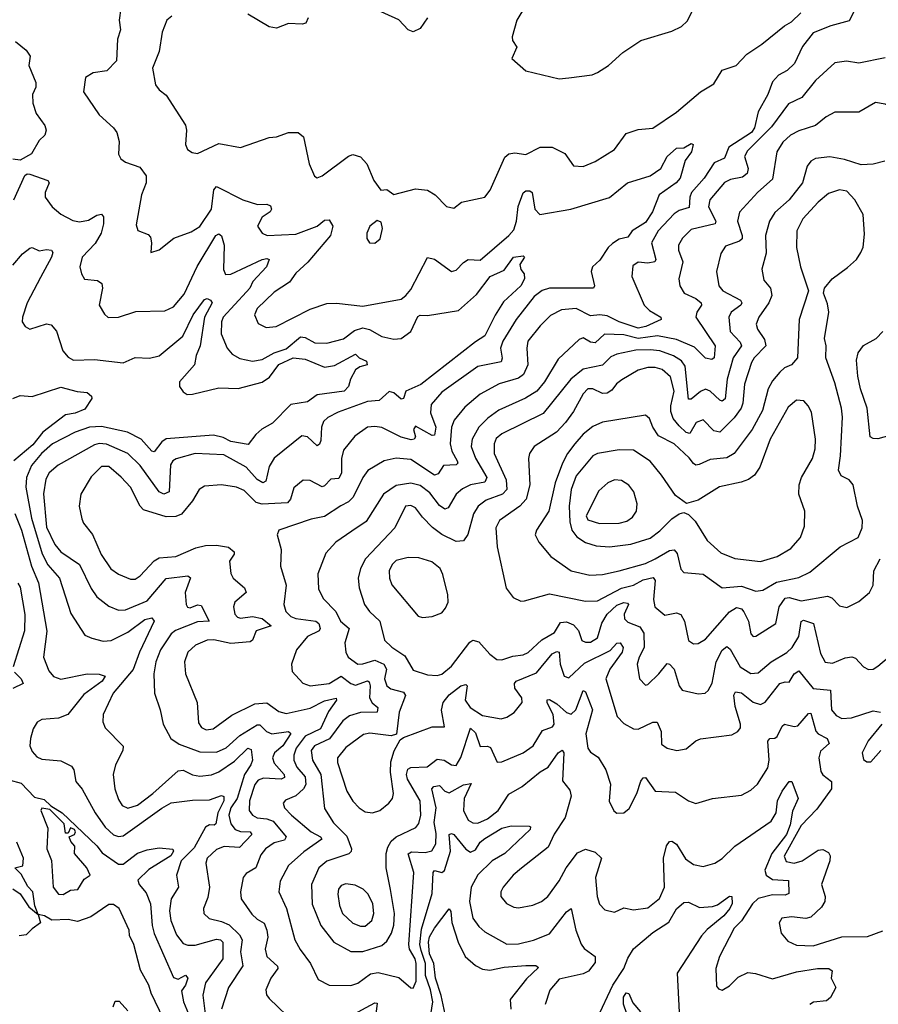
# Model space of a CAD drawing. Extents: x 1493970 to 1595317, y 729910 to 844791.
# Tile 115 of 256: x 1510413 to 1513997, y 789215 to 793327. Entities that reach past the tile are written whole.
import ezdxf

# ---------------------------------------------------------------- set-up
doc = ezdxf.new("R2010")
doc.units = 0

msp = doc.modelspace()

# ---------------------------------------------------------------- linework, layer by layer
at = {"layer": '0CON10XD'}
for points in [[(1510835.8, 793375), (1510828.9, 793325), (1510834.3, 793285), (1510821.2, 793245), (1510816.8, 793155), (1510777.5, 793112.5), (1510720, 793105), (1510687.5, 793085), (1510679.1, 793025), (1510745, 792929.6), (1510805, 792875.6), (1510818.1, 792855), (1510827.8, 792817.8), (1510825.7, 792765), (1510835, 792746.2), (1510855, 792731.4), (1510915, 792710.6), (1510940.6, 792675), (1510940.9, 792645), (1510921.2, 792595), (1510899.7, 792469.7), (1510906, 792446), (1510950, 792430), (1510959.1, 792419.1), (1510963.5, 792395), (1510960, 792355), (1510995, 792366), (1511056.2, 792415), (1511129.1, 792440.9), (1511165, 792463.8), (1511213.6, 792535), (1511223.2, 792616.8), (1511235, 792630.6), (1511344.2, 792575), (1511405.6, 792554.4), (1511445, 792556.2), (1511459.6, 792549.6), (1511464.4, 792535), (1511458.5, 792525), (1511425, 792502), (1511405.8, 792465), (1511425.6, 792435.6), (1511445.5, 792425.5), (1511565, 792430.5), (1511654.3, 792465), (1511685, 792490), (1511705, 792490.8), (1511719.6, 792465), (1511710.6, 792425), (1511615.8, 792314.2), (1511565, 792268.8), (1511539.6, 792230.4), (1511475, 792188.5), (1511405, 792120.6), (1511393.8, 792095), (1511408.5, 792058.5), (1511442, 792042), (1511483.9, 792046.1), (1511625, 792118.5), (1511695, 792141.1), (1511735, 792142.5), (1511845, 792130), (1512005, 792160), (1512025, 792174.5), (1512045, 792200.5), (1512115.6, 792334.4), (1512145, 792326.8), (1512215, 792275.8), (1512235, 792281.4), (1512265, 792313.5), (1512285, 792325.5), (1512335, 792322.9), (1512454.5, 792425), (1512475, 792449.5), (1512487, 792485), (1512493.1, 792546.9), (1512515, 792604.2), (1512525, 792611.5), (1512542.5, 792612.5), (1512551.9, 792605), (1512563.5, 792535), (1512583.8, 792513.8), (1512713.9, 792536.1), (1512875, 792583.9), (1512950.4, 792645), (1513044.4, 792675), (1513089.2, 792705), (1513115.8, 792755), (1513155, 792790), (1513185, 792791.2), (1513215, 792810), (1513223.3, 792805), (1513216.5, 792775), (1513191.2, 792738.8), (1513169.3, 792665), (1513152.3, 792645), (1513082.1, 792595), (1513054.8, 792525), (1513025, 792479.3), (1512970, 792445), (1512951.4, 792418.6), (1512915, 792410), (1512887.2, 792392.8), (1512868.7, 792375), (1512835, 792322.5), (1512804.4, 792295), (1512798.2, 792275), (1512811.5, 792215), (1512808, 792205), (1512625, 792205.2), (1512593.8, 792196.2), (1512559.8, 792170.2), (1512484.6, 792075.4), (1512429.1, 791985), (1512419.5, 791955), (1512427, 791913), (1512422.6, 791897.4), (1512325, 791878.8), (1512175, 791770.9), (1512130.5, 791719.5), (1512128.1, 791685), (1512150.1, 791625), (1512145, 791592), (1512135, 791590.2), (1512065, 791629.2), (1512057.1, 791615), (1512064.5, 791585), (1512060, 791575), (1512047.3, 791572.7), (1512005, 791584), (1511925, 791623.9), (1511895, 791628.6), (1511865, 791625.3), (1511812.4, 791587.6), (1511765, 791528.6), (1511755.7, 791495), (1511755.9, 791435), (1511745, 791410.4), (1511711.3, 791408.7), (1511685, 791380), (1511675, 791376.6), (1511625, 791402.1), (1511596.2, 791403.8), (1511557.7, 791372.3), (1511542.8, 791325), (1511530.4, 791309.6), (1511425, 791303.8), (1511400.2, 791310.2), (1511350.3, 791360.3), (1511318.6, 791375), (1511255, 791384.8), (1511185, 791378.8), (1511161.8, 791365), (1511135, 791318.2), (1511088.3, 791261.7), (1511065, 791252.4), (1511025, 791251.4), (1510930.1, 791280.1), (1510916, 791296), (1510875.3, 791375), (1510836.9, 791416.9), (1510785, 791460.3), (1510755, 791460.5), (1510711.5, 791418.5), (1510668.5, 791345), (1510661.5, 791295), (1510672.6, 791242.6), (1510679.5, 791225), (1510717.2, 791177.2), (1510753.1, 791093.1), (1510793.6, 791033.6), (1510825, 791010.8), (1510875, 790990.4), (1510895, 790990.4), (1510916.4, 791005), (1510975, 791067.5), (1510995, 791080.2), (1511065.2, 791084.8), (1511148, 791122), (1511188.3, 791131.7), (1511235, 791132.4), (1511285, 791124.1), (1511308.8, 791105), (1511308.8, 791095), (1511289.2, 791065), (1511293.8, 791013.8), (1511304.4, 790995), (1511350.9, 790955), (1511358.9, 790935), (1511311.1, 790895), (1511305.6, 790875), (1511310.9, 790845), (1511321.9, 790831.9), (1511335, 790828), (1511385, 790834), (1511425, 790826), (1511463.1, 790795), (1511400, 790775), (1511384.3, 790735.7), (1511375, 790729.5), (1511295, 790722), (1511223.1, 790736.9), (1511195, 790736.1), (1511147.1, 790715), (1511114.5, 790685), (1511100.9, 790645), (1511105.5, 790595), (1511153.6, 790475), (1511160.1, 790390.1), (1511171.8, 790371.8), (1511191.1, 790361.1), (1511220, 790365), (1511297.9, 790422.1), (1511395, 790470), (1511445, 790474.1), (1511495, 790437.5), (1511525, 790429.5), (1511625, 790452), (1511685, 790482.2), (1511733.6, 790493.6), (1511735.6, 790485), (1511702.6, 790437.4), (1511668.8, 790365), (1511605, 790334.6), (1511566.7, 790285), (1511556.7, 790255), (1511557.2, 790235), (1511570.4, 790205), (1511605.2, 790165), (1511607.3, 790132.7), (1511597.4, 790115), (1511565, 790085.9), (1511522.1, 790067.9), (1511512.2, 790055), (1511518.5, 790035), (1511547.1, 790005), (1511630.3, 789935), (1511669.2, 789915), (1511674.6, 789905), (1511598.6, 789851.4), (1511535, 789795.4), (1511500.6, 789729.4), (1511494.6, 789685), (1511527.1, 789615), (1511562, 789485), (1511583.6, 789443.6), (1511626.9, 789385), (1511658.9, 789318.9), (1511704.7, 789294.7), (1511795, 789293.3), (1511825, 789303.1), (1511877.7, 789342.3), (1511908.7, 789348.7), (1511995, 789327.3), (1512045, 789284.2), (1512055, 789282), (1512067.6, 789312.4), (1512068.4, 789385), (1512063.4, 789405), (1512039.6, 789445), (1512037.2, 789465), (1512057.8, 789765), (1512035, 789843.3), (1512048.4, 789851.6), (1512105, 789848.6), (1512133.4, 789856.6), (1512149.6, 789885), (1512151.6, 789928.4), (1512142.6, 789975), (1512151.2, 790035), (1512132.9, 790115), (1512141.9, 790125), (1512165, 790128.7), (1512188.2, 790105), (1512205, 790097.9), (1512265, 790131.6), (1512297.9, 790137.9), (1512268.1, 790075), (1512264.8, 790024.8), (1512284.3, 789984.3), (1512305, 789973.5), (1512325, 789971.5), (1512365, 789989.8), (1512410.4, 790025), (1512455, 790092.3), (1512510.9, 790125), (1512585, 790186.6), (1512618.5, 790205), (1512660, 790265), (1512676.8, 790276.8), (1512684.5, 790265), (1512678.9, 790148.9), (1512709.2, 790109.2), (1512714.6, 790085), (1512689.7, 789995), (1512643.8, 789926.2), (1512618.3, 789871.7), (1512506.9, 789783.1)], [(1513906.5, 793385), (1513875, 793321.9), (1513798.5, 793301.5), (1513725, 793271.5), (1513679.6, 793215), (1513646.6, 793143.4), (1513615.6, 793114.4), (1513579.4, 793095), (1513555, 793067.1), (1513535.3, 793015), (1513495, 792941.9), (1513479.5, 792875), (1513468, 792855), (1513373.1, 792795), (1513355, 792748.5), (1513311.1, 792728.9), (1513270.5, 792665), (1513217.6, 792605), (1513209.4, 792585), (1513207.1, 792542.9), (1513165, 792529.8), (1513145, 792516.7), (1513077.6, 792445), (1513050.5, 792395), (1513068.2, 792325), (1513064, 792316), (1513035, 792309.5), (1512995, 792314.5), (1512971.5, 792298.5), (1512967.5, 792255), (1513019.1, 792135), (1513042, 792112), (1513089.2, 792085), (1513090, 792075), (1513026.5, 792045), (1512995, 792039), (1512915, 792065.2), (1512865, 792089.5), (1512835, 792094.8), (1512795, 792089.5), (1512735, 792120.2), (1512675, 792115.8), (1512629, 792091), (1512585, 792048.8), (1512534.6, 791985), (1512529.7, 791955), (1512534.2, 791885), (1512516.5, 791845), (1512495, 791829.8), (1512414.1, 791805.9), (1512335, 791762.4), (1512271.5, 791708.5), (1512226, 791654), (1512215.2, 791625), (1512210.1, 791555), (1512216.9, 791525), (1512239.7, 791485), (1512241.5, 791475), (1512235, 791468.5), (1512181.4, 791465), (1512160.2, 791429.8), (1512145, 791425.2), (1512045, 791490.3), (1511985, 791495.3), (1511935, 791484.6), (1511866.2, 791443.8), (1511845, 791414.4), (1511805, 791332.9), (1511785.9, 791314.1), (1511753.5, 791296.5), (1511685, 791251.9), (1511629.1, 791240.9), (1511494.6, 791195.4), (1511487.1, 791175), (1511504.6, 791115), (1511502.3, 791045), (1511524.7, 790965), (1511516.1, 790885), (1511523.3, 790855), (1511544.6, 790835), (1511565, 790826.9), (1511648.8, 790815), (1511661, 790805), (1511667.6, 790785), (1511662.9, 790775), (1511615, 790751.8), (1511568.9, 790695), (1511548.1, 790635), (1511550.6, 790605), (1511595, 790556.7), (1511625, 790545.4), (1511705, 790554.4), (1511755, 790584.8), (1511795, 790554.8), (1511815, 790548.2), (1511865, 790565.7), (1511872.4, 790562.4), (1511876.6, 790545), (1511872.7, 790495), (1511884.2, 790474.2), (1511907.3, 790455), (1511905, 790435.6), (1511835, 790434.1), (1511789.9, 790420.1), (1511761.4, 790398.6), (1511706.1, 790323.9), (1511644.1, 790295), (1511629.8, 790275), (1511635.2, 790235), (1511669.5, 790175), (1511685, 790032.5), (1511722.7, 789972.7), (1511778, 789918), (1511798.7, 789865), (1511797.1, 789852.9), (1511786.9, 789843.1), (1511695, 789813.4), (1511661.1, 789785), (1511630.9, 789715), (1511633.6, 789633.6), (1511669.6, 789545), (1511723.6, 789475), (1511795, 789436.2), (1511845, 789435.3), (1511925, 789461.5), (1511945, 789478.5), (1511965, 789511.9), (1511974.8, 789545.2), (1511977.2, 789595), (1511960.3, 789695)], [(1512114.5, 793335), (1512085, 793290), (1512055, 793275.6), (1512035, 793284.4), (1511995, 793326.2), (1511878.7, 793378.7)], [(1512524.2, 793385), (1512488.6, 793325), (1512468.8, 793255), (1512470.5, 793240.5), (1512488.3, 793211.7), (1512467.5, 793165), (1512525, 793113.8), (1512665, 793080), (1512705, 793084.3), (1512803, 793097), (1512825, 793105.8), (1512871.2, 793135), (1512930.2, 793189.8), (1513005, 793239.2), (1513135, 793279.2), (1513175, 793298), (1513199.4, 793320.6), (1513219.5, 793360.5)], [(1514524.5, 793375.5), (1514486, 793325), (1514474, 793295), (1514416.7, 793245), (1514385, 793202.5), (1514376.1, 793173.9), (1514377.5, 793085), (1514361.7, 793048.3), (1514275, 792997.1), (1514228.3, 792961.7), (1514135, 792932.5), (1514105, 792931.9), (1514025, 792974.4), (1513985, 792981.4), (1513915, 792940), (1513815, 792940.5), (1513778.7, 792921.3), (1513735, 792884.6), (1513665, 792863.1), (1513630.4, 792845)], [(1511048.7, 793341.3), (1511026.9, 793325), (1511008.5, 793275), (1510995, 793193.3), (1510968.1, 793125), (1510980, 793055), (1510995, 793033.3), (1511025, 793011.2), (1511105, 792886.7), (1511109.5, 792865), (1511105.5, 792805), (1511113.1, 792785), (1511132.4, 792772.4), (1511155, 792768.6), (1511245, 792810), (1511335, 792793.1), (1511455, 792835.5), (1511485, 792838), (1511535, 792855.8), (1511575, 792856), (1511597.6, 792837.6), (1511621.8, 792725), (1511643.6, 792673.6), (1511655, 792666), (1511675, 792674.2), (1511785, 792757.5), (1511803.8, 792763.8), (1511835, 792754), (1511862.5, 792725), (1511891.9, 792655), (1511920, 792615), (1511945, 792617.5), (1511975, 792596.7), (1512065, 792621.1), (1512114.5, 792614.5), (1512147.5, 792595), (1512195, 792546.7), (1512225, 792539.2), (1512257.5, 792565), (1512355, 792586.2), (1512376.9, 792615), (1512437.6, 792752.4), (1512455, 792767.1), (1512480.2, 792770.2), (1512525, 792764.4), (1512585, 792794.6), (1512635, 792793.8), (1512688.3, 792768.3), (1512725, 792716.2), (1512765, 792714.3), (1512815, 792734.3), (1512896, 792785), (1512945, 792851.9), (1512995, 792868.6), (1513055, 792873.6), (1513155, 792940.3), (1513255, 793025.5), (1513310.7, 793059.3), (1513345, 793115.7), (1513404, 793136), (1513447.4, 793182.6), (1513511.1, 793225), (1513605, 793301.8), (1513635, 793317.7), (1513673.6, 793355)], [(1511616.6, 793335), (1511607.3, 793312.7), (1511592, 793308), (1511535, 793310.9), (1511485, 793291.3), (1511455, 793297.2), (1511365, 793349.6)], [(1510395.5, 793235.5), (1510440, 793200), (1510456.7, 793175), (1510452, 793135), (1510481.2, 793065), (1510480, 793045), (1510467.1, 793015), (1510468.3, 792978.3), (1510482.2, 792935), (1510518.6, 792885), (1510524.2, 792865), (1510518.8, 792845), (1510495, 792822.5), (1510462.7, 792767.3), (1510415, 792740), (1510385, 792744)], [(1514025, 793166.8), (1513915, 793145.4), (1513864, 793154), (1513815, 793146.1), (1513735, 793073.3), (1513677.7, 793002.3), (1513621.3, 792975), (1513551.3, 792878.7), (1513451.3, 792778.7), (1513438.4, 792755), (1513453.7, 792705), (1513449, 792685), (1513430.3, 792669.7), (1513380.2, 792659.8), (1513355, 792646.7), (1513292.8, 792575), (1513287.5, 792545), (1513319.1, 792485), (1513315.7, 792475), (1513215, 792450.7), (1513178.8, 792415), (1513162.1, 792385), (1513162.3, 792365), (1513180.5, 792315), (1513163.8, 792245), (1513168.5, 792215), (1513186.9, 792185), (1513235, 792162.7), (1513257.3, 792145), (1513259.3, 792135), (1513239.4, 792105), (1513235.3, 792085), (1513315.9, 791965), (1513312.2, 791915), (1513302.5, 791907.5), (1513275, 791912.7), (1513229.8, 791959.8), (1513155, 791991.6), (1513075, 792006.7), (1512995, 791995.7), (1512935, 792010.3), (1512853.3, 792013.3), (1512815, 791976.9), (1512795, 791980.3), (1512765, 791998.4), (1512748.5, 791991.5), (1512661, 791909), (1512603.8, 791815), (1512571.6, 791775), (1512524.1, 791745.9), (1512413.1, 791696.9), (1512367.1, 791662.9), (1512329.1, 791625), (1512302, 791575), (1512296.8, 791545), (1512315.4, 791495.4), (1512362.2, 791415), (1512354.8, 791395.2), (1512295, 791384.7), (1512261.9, 791368.1), (1512234.8, 791345.2), (1512201.1, 791288.9), (1512187.3, 791282.7), (1512165, 791297.5), (1512125, 791351.6), (1512085, 791381.2), (1512045, 791392), (1511985, 791381.7), (1511931.3, 791345), (1511858.8, 791231.2), (1511799.1, 791190.9), (1511733.1, 791145), (1511691.4, 791098.6), (1511657.8, 791012.2), (1511660.6, 790950.6), (1511680.1, 790910.1), (1511732.3, 790855), (1511751.8, 790815), (1511787.9, 790785), (1511770, 790725), (1511773.8, 790685), (1511784.6, 790665), (1511825, 790635.9), (1511845, 790636.4), (1511895, 790652), (1511933.5, 790635), (1511944.4, 790615), (1511936, 790575), (1511944.8, 790544.8), (1511962.1, 790532.1), (1512015, 790518.1), (1512023.4, 790505), (1511997.3, 790435), (1511986.2, 790343.8), (1511963, 790337), (1511875, 790347.2), (1511847.9, 790342.1), (1511775, 790288.2), (1511740, 790245), (1511739.6, 790225), (1511778.7, 790105), (1511803.1, 790063.1), (1511830, 790035), (1511855, 790019.6), (1511885, 790014.6), (1511916, 790024), (1511954.4, 790055), (1511968.5, 790075), (1511973.2, 790095), (1511960.2, 790185), (1511962.4, 790227.6), (1511976.4, 790273.6), (1512000.8, 790319.2), (1512015, 790330), (1512135, 790373.3), (1512186.1, 790373.9), (1512173.8, 790443.8), (1512180.2, 790475), (1512205, 790508.1), (1512255, 790544.7), (1512275, 790550), (1512280.5, 790545), (1512271.8, 790485), (1512293.3, 790455), (1512345, 790421.1), (1512422.6, 790407.4), (1512445.9, 790414.1), (1512476.4, 790433.6), (1512510.5, 790475), (1512508.8, 790495), (1512479.2, 790535), (1512478.6, 790555), (1512484.7, 790565), (1512570.4, 790599.6), (1512635, 790678.6), (1512655, 790688.7), (1512665.2, 790685.2), (1512669, 790635), (1512685.6, 790585), (1512705, 790578.2), (1512770.4, 790639.6), (1512877.2, 790692.8), (1512905, 790723.8), (1512919.4, 790725), (1512931.7, 790705), (1512927.7, 790685), (1512875.7, 790615), (1512859.4, 790575), (1512907.3, 790417.3), (1512935, 790387.5), (1512975.5, 790365.5), (1512995, 790364.6), (1513055, 790393.8), (1513073.8, 790393.8), (1513089.7, 790355), (1513091.8, 790301.8), (1513115, 790285.5), (1513155.5, 790275.5), (1513195, 790282.2), (1513235, 790315.8), (1513255, 790324.3), (1513385, 790340), (1513410, 790355), (1513420.9, 790369.1), (1513421.8, 790385), (1513399.5, 790459.5), (1513394.3, 790505.7), (1513400, 790520), (1513425, 790515.8), (1513475, 790477.1), (1513505, 790467.8), (1513525, 790477.5), (1513585, 790554.6), (1513608.3, 790561.7), (1513625, 790560.6), (1513645.4, 790595), (1513665, 790607.5), (1513725, 790534.3), (1513796.9, 790526.9), (1513801.1, 790445), (1513821.2, 790421.2), (1513845, 790408.7), (1513885, 790411.7), (1513975, 790440.4), (1514005.4, 790435.4)], [(1513630.4, 792845), (1513598.4, 792815), (1513573.1, 792775), (1513555, 792661.5), (1513493.2, 792606.8), (1513417.2, 792522.8), (1513409.3, 792485), (1513429, 792425), (1513428.3, 792411.7), (1513417.9, 792402.1), (1513358.9, 792381.1), (1513339.5, 792350.5), (1513321.8, 792275), (1513330.7, 792215), (1513348.2, 792195), (1513420.9, 792155), (1513427.1, 792145), (1513423.1, 792135), (1513382.9, 792105), (1513373.1, 792085), (1513377.8, 792025), (1513420.2, 791980.2), (1513425.8, 791965), (1513391.2, 791915), (1513365.8, 791825), (1513357, 791743), (1513345, 791733.8), (1513335, 791738.5), (1513295, 791775.9), (1513275, 791783.4), (1513255, 791774.7), (1513215, 791741.8), (1513205, 791742.5), (1513190.1, 791880.1), (1513175, 791902.5), (1513142.5, 791922.5), (1513085, 791944.5), (1513045, 791948.7), (1512985, 791946.3), (1512905, 791930.7), (1512880.7, 791919.3), (1512845, 791884.3), (1512765, 791867.9), (1512713.1, 791825), (1512597.4, 791682.6), (1512425, 791597.6), (1512402, 791578), (1512392.9, 791555), (1512394, 791515), (1512443.9, 791405), (1512445.7, 791365), (1512428.5, 791345), (1512359.6, 791320.4), (1512326, 791295), (1512307.3, 791262.7), (1512283.3, 791176.7), (1512265, 791150), (1512235, 791148.2), (1512175, 791177.2), (1512136, 791206), (1512095, 791249.6), (1512065, 791288.2), (1512045, 791297.7), (1512023.3, 791295), (1511978.2, 791205), (1511856.2, 791075), (1511835.5, 791035), (1511825.4, 790995), (1511830, 790955), (1511852, 790885), (1511872.9, 790855), (1511916.4, 790815), (1511936.1, 790736.1), (1511966.4, 790706.4), (1512021, 790671), (1512055, 790610.9), (1512115, 790590.5), (1512155, 790588.2), (1512175, 790593.3), (1512215, 790626.7), (1512292.4, 790727.6), (1512305, 790736.4), (1512329.4, 790729.4), (1512375, 790677.1), (1512405, 790655.7), (1512425, 790653.3), (1512470.9, 790669.1), (1512515, 790674.6), (1512535, 790684.6), (1512592.9, 790737.1), (1512645, 790768.2), (1512670.7, 790809.3), (1512695, 790812.5), (1512725, 790799.5), (1512745.8, 790775.8), (1512758.9, 790735), (1512775, 790726.9), (1512795, 790727.5), (1512825, 790745.4), (1512842.6, 790807.4), (1512865.6, 790845), (1512905, 790881.3), (1512935, 790892.5), (1512950, 790890), (1512953.8, 790885), (1512936.4, 790845), (1512937.4, 790825), (1512951, 790811), (1513000.9, 790790.9), (1513017.4, 790765), (1513020, 790705), (1512998.8, 790665), (1512990.5, 790635), (1513000.6, 790575), (1513025, 790547.5), (1513035, 790550), (1513080, 790595), (1513115, 790638.6), (1513125, 790635.6), (1513144.2, 790614.2), (1513165.5, 790545), (1513177.7, 790527.7), (1513245, 790511.1), (1513273.8, 790515), (1513286.5, 790525), (1513303.3, 790556.7), (1513319.6, 790645), (1513345, 790693.6), (1513365, 790709.1), (1513378.8, 790698.8), (1513420.4, 790625), (1513465, 790597.3), (1513495, 790599.6), (1513550, 790645), (1513615.2, 790684.8), (1513637.1, 790705), (1513665, 790751.8), (1513675, 790814), (1513685, 790819.3), (1513726.1, 790805), (1513755, 790680), (1513775, 790644.4), (1513805, 790640.4), (1513858, 790662), (1513886.7, 790666.7), (1513900.8, 790660.8), (1513935, 790624.4), (1513955, 790613.1), (1513975, 790614.4), (1513995, 790626.7), (1514065, 790687.1)], [(1514024.4, 792735.6), (1513975, 792723.6), (1513925, 792720.4), (1513855, 792742.9), (1513795, 792754.5), (1513735, 792746.5), (1513715, 792735.6), (1513700, 792715), (1513680.7, 792645), (1513625, 792574.6), (1513565, 792522.2), (1513542.8, 792485), (1513525.4, 792425.4), (1513528, 792352), (1513510, 792285), (1513518.9, 792238.9), (1513546.4, 792205), (1513552, 792175), (1513540.2, 792145), (1513498.2, 792085), (1513487.2, 792055), (1513491.8, 792035), (1513521, 791991), (1513526.7, 791965), (1513478.1, 791915), (1513467.6, 791895), (1513438.1, 791805), (1513431.7, 791725), (1513424.3, 791705), (1513395, 791664.7), (1513335, 791604.1), (1513309.5, 791609.5), (1513265, 791655.3), (1513237.1, 791645), (1513210.7, 791599.3), (1513195, 791602.4), (1513165, 791631.2), (1513141, 791661), (1513130.6, 791690.6), (1513130.5, 791715), (1513144.8, 791775), (1513129.1, 791835), (1513095, 791866.3), (1513065, 791874.8), (1513035, 791874.8), (1512995, 791863.5), (1512926.6, 791823.4), (1512904.1, 791805.9), (1512885, 791779.6), (1512865, 791767.8), (1512845, 791765.9), (1512805, 791785.8), (1512783.8, 791785), (1512764.3, 791765), (1512725, 791690.5), (1512691.3, 791645), (1512653.2, 791605), (1512560.9, 791545), (1512540.9, 791515), (1512536.2, 791495), (1512542.1, 791385), (1512526.3, 791325), (1512501.1, 791295), (1512416.2, 791235), (1512400.3, 791205), (1512405.4, 791125), (1512443.6, 790953.6), (1512473.4, 790913.4), (1512505, 790899.2), (1512519.4, 790900.6), (1512625, 790929.7), (1512775, 790898), (1512825, 790899.5), (1512925, 790952.9), (1512975, 790965.2), (1513015, 790987.4), (1513056.8, 790996.8), (1513065.2, 790985), (1513057.9, 790905), (1513064.4, 790875), (1513105, 790840.5), (1513155, 790849.6), (1513172.4, 790842.4), (1513187.2, 790815), (1513204.5, 790735), (1513225, 790720.9)], [(1510389.2, 792575), (1510434.2, 792675.8), (1510445, 792683.3), (1510455, 792681.2), (1510531.2, 792655), (1510535.7, 792645), (1510519.6, 792605), (1510519.5, 792585), (1510548.1, 792545), (1510585.3, 792515.3), (1510635, 792488.5), (1510662.4, 792482.4), (1510699.9, 792490.1), (1510735, 792510), (1510755, 792514.3), (1510763.6, 792503.6), (1510763.1, 792475), (1510752.8, 792435), (1510727.9, 792392.1), (1510673.3, 792335), (1510664.6, 792294.6), (1510671.1, 792265), (1510683.9, 792243.9), (1510737.7, 792237.7), (1510755.4, 792225.4), (1510758.8, 792205), (1510745.6, 792135), (1510767, 792097), (1510782.8, 792082.8), (1510825, 792084.5), (1510897.6, 792107.6), (1511018.9, 792111.1), (1511055, 792127.8), (1511099.9, 792180.1), (1511153.8, 792296.2), (1511232.5, 792425), (1511245, 792432.2), (1511255, 792424.2), (1511266.9, 792385), (1511263.3, 792283.3), (1511272.5, 792262.5), (1511295, 792263.7), (1511425, 792325.2), (1511445, 792329.3), (1511454.3, 792325), (1511443.8, 792295), (1511385.9, 792234.1), (1511374.4, 792205), (1511360.3, 792189.7), (1511261.8, 792085), (1511255.3, 792065), (1511254.6, 792015), (1511278.5, 791955), (1511299.8, 791929.8), (1511331.5, 791911.5), (1511385, 791900.4), (1511425, 791908.4), (1511475, 791935.7), (1511525, 791951.8), (1511585, 792002.5), (1511605, 791999.6), (1511645, 791977.8), (1511695, 791975.4), (1511765, 791994.4), (1511811.1, 792028.9), (1511845, 792040.2), (1511873.6, 792033.6), (1511924.1, 792004.1), (1511975, 791993.3), (1512005.6, 791995), (1512045.7, 792025), (1512075, 792086.7), (1512085, 792092.8), (1512115, 792091.6), (1512245, 792112.5), (1512320.2, 792179.8), (1512376.4, 792255), (1512435, 792281.5), (1512473.6, 792335), (1512515, 792340), (1512520, 792335), (1512500.8, 792305), (1512504.2, 792284.2), (1512518, 792265), (1512519.4, 792245), (1512505, 792215.7), (1512431.7, 792148.3), (1512397.1, 792092.9), (1512355, 792006), (1512315, 791981.2), (1512086.9, 791803.1), (1512024.4, 791775.6), (1512015, 791744.4), (1512005, 791742.2), (1511975, 791768.2), (1511955, 791774.6), (1511913.3, 791736.7), (1511865, 791731.9), (1511742.4, 791687.6), (1511698.6, 791665), (1511681.8, 791648.3), (1511673, 791625), (1511670, 791570), (1511665, 791554.4), (1511655, 791546.7), (1511615, 791585.3), (1511590.7, 791589.3), (1511475, 791495.4), (1511455, 791460.6), (1511439.8, 791400.2), (1511427.9, 791392.1), (1511405, 791406.8), (1511358.5, 791458.5), (1511265, 791510.4), (1511145, 791515.2), (1511066.4, 791493.6), (1511052.7, 791485), (1511042.4, 791467.6), (1511037.5, 791355), (1511015, 791345.3), (1510995, 791355.4), (1510915.7, 791465.7), (1510865, 791515.8), (1510775, 791554.4), (1510745, 791556.5), (1510725, 791550.8), (1510574, 791466), (1510535.6, 791434.4), (1510522, 791408), (1510512.9, 791347.1), (1510525, 791208), (1510560.5, 791135), (1510584.5, 791104.5), (1510662.2, 791052.2), (1510710.9, 790950.9), (1510735, 790916.9), (1510785, 790878.2), (1510825, 790860.9), (1510855, 790863.1), (1510945, 790900.4), (1511025, 790993.7), (1511115, 791004.2), (1511126.4, 790996.4), (1511104.2, 790935), (1511108.2, 790885), (1511114.2, 790874.2), (1511125, 790871.5), (1511155, 790882.9), (1511171.1, 790881.1), (1511203.8, 790815), (1511155, 790811.8), (1511064.1, 790775.9), (1511045, 790762.1), (1511000.2, 790695), (1510981, 790645), (1510972.8, 790595), (1510976.2, 790515), (1511000, 790445), (1511011.5, 790385), (1511044.5, 790325), (1511079.1, 790300.9)], [(1513485, 790940.8), (1513515, 790944), (1513571.9, 790978.1), (1513665, 790996.9), (1513710.2, 791019.8), (1513837.5, 791125), (1513911.9, 791165), (1513928.8, 791205), (1513930.4, 791235), (1513909.1, 791295), (1513892.2, 791385), (1513875.4, 791405.4), (1513841.8, 791421.8), (1513830, 791445), (1513839, 791505), (1513847.4, 791667.4), (1513843.4, 791705), (1513815, 791810), (1513777.1, 791915), (1513779.4, 791965), (1513771.4, 791995), (1513790, 792105), (1513785, 792140), (1513767.5, 792185), (1513772.5, 792205), (1513803.8, 792245), (1513868.7, 792291.3), (1513905, 792326), (1513923.1, 792355), (1513933.2, 792376.8), (1513939.3, 792430.7), (1513933.8, 792513.8), (1513898.2, 792575), (1513865, 792610.8), (1513835, 792616.3), (1513788.9, 792601.1), (1513745, 792564.6), (1513682.2, 792495), (1513656.7, 792445), (1513655.4, 792375.4), (1513671.5, 792295), (1513705.8, 792195), (1513666.7, 792075), (1513660, 791915), (1513635, 791885.6), (1513605, 791872.5), (1513585, 791855.5), (1513555, 791818.9), (1513536.7, 791785), (1513513.2, 791695), (1513470, 791615), (1513395, 791515.4), (1513365, 791496.8), (1513295, 791490.8), (1513248.9, 791468.9), (1513235, 791466.8), (1513225, 791472.9), (1513207.2, 791497.2), (1513145, 791555.3), (1513079.5, 791589.5), (1513055.3, 791625), (1513041.8, 791661.8), (1513025, 791675.7), (1512845, 791645.9), (1512805, 791627.8), (1512765, 791595.8), (1512730.3, 791555), (1512699.4, 791515), (1512678.6, 791475), (1512647.5, 791392.5), (1512621.9, 791275), (1512570, 791195), (1512564.2, 791175.8), (1512580, 791145), (1512630.5, 791085), (1512715.2, 791025.2), (1512792.5, 791007.5), (1512845, 791010), (1512915, 791024.8), (1513025, 791055.9), (1513064.9, 791075.1), (1513125, 791110.5), (1513145, 791113.1), (1513157.1, 791097.1), (1513172.1, 791032.1), (1513185, 791018.9), (1513265, 791011.1), (1513345, 790953.9), (1513425, 790961), (1513485, 790940.8)], [(1511895, 792393.8), (1511917.9, 792412.1), (1511927.5, 792455), (1511921.2, 792481.2), (1511905, 792488.8), (1511874.2, 792465), (1511862, 792435), (1511862.5, 792412.5), (1511872.5, 792395), (1511895, 792393.8)], [(1510385, 792301.3), (1510425, 792348.9), (1510455, 792372.9), (1510465, 792376), (1510495, 792361.2), (1510525, 792367.5), (1510545.8, 792365), (1510551.1, 792355), (1510546.1, 792335), (1510500.3, 792250.3), (1510443.8, 792145), (1510424.3, 792085), (1510424.2, 792065), (1510436.2, 792045), (1510455, 792034.3), (1510525, 792056.5), (1510545, 792052), (1510566.8, 792026.8), (1510593.8, 791943.8), (1510615, 791918.1), (1510637.5, 791905), (1510725, 791907.8), (1510845, 791894.2), (1510895, 791915.8), (1510955, 791913.1), (1510995, 791923.6), (1511093.6, 792005), (1511137, 792095), (1511185, 792158.9), (1511195, 792162.9), (1511210, 792155), (1511216.4, 792145), (1511185.2, 792085), (1511166.1, 791965), (1511149.5, 791925), (1511142.3, 791885), (1511079.7, 791815), (1511080, 791795), (1511095, 791772.1), (1511112.3, 791762.3), (1511135, 791762.5), (1511245, 791789), (1511325, 791787.2), (1511425, 791812.6), (1511455.4, 791834.6), (1511495, 791886.6), (1511555, 791914.8), (1511605, 791909.1), (1511685, 791876.1), (1511726.6, 791883.4), (1511815, 791930), (1511830, 791915), (1511861.2, 791901.2), (1511863.3, 791885), (1511833, 791877), (1511815.3, 791864.7), (1511793.3, 791825), (1511785.5, 791795), (1511766.9, 791775), (1511655, 791759.8), (1511615, 791731.6), (1511545, 791720), (1511468, 791642), (1511423.1, 791616.9), (1511398.2, 791595), (1511366.8, 791553.2), (1511295, 791565.2), (1511262.6, 791582.6), (1511222.3, 791592.3), (1511025, 791577), (1511006.1, 791563.9), (1510975, 791522.1), (1510965, 791525.4), (1510920, 791575), (1510863.1, 791605), (1510755, 791628), (1510705, 791625.5), (1510645.2, 791604.8), (1510550.4, 791555), (1510504.2, 791515.8), (1510462.5, 791465), (1510441, 791415), (1510438.8, 791375), (1510462.6, 791245), (1510507, 791097), (1510530.5, 791050.5), (1510579.3, 790995), (1510627.1, 790847.1), (1510685, 790756.2), (1510714.4, 790744.4)], [(1514045, 791590.8), (1513995, 791576), (1513975, 791577.3), (1513963.3, 791585), (1513950.3, 791705), (1513922.6, 791785), (1513911.2, 791838.8), (1513906, 791905), (1513912.8, 791935), (1513935, 791966.2), (1513987.5, 791995), (1514015, 792024.3)], [(1510385, 791745.6), (1510415, 791758.1), (1510465, 791753.4), (1510585, 791792.5), (1510653.5, 791773.5), (1510695, 791769.5), (1510713.5, 791755), (1510714.2, 791745), (1510685, 791700.7), (1510645, 791683.9), (1510605, 791677.1), (1510509.6, 791605), (1510468.7, 791551.3), (1510388.3, 791485)], [(1513505, 791064.2), (1513575, 791084.7), (1513631.1, 791118.9), (1513671.5, 791165), (1513688.7, 791211.3), (1513690.5, 791275), (1513664.5, 791345), (1513666.9, 791385), (1513676.7, 791415), (1513721.5, 791495), (1513733.2, 791535), (1513734.6, 791574.6), (1513717.7, 791687.7), (1513703.9, 791715), (1513685.5, 791735), (1513655, 791737.5), (1513621, 791709), (1513545.2, 791574.8), (1513502.2, 791457.8), (1513480, 791425), (1513455, 791407.1), (1513424.7, 791395.3), (1513333.5, 791376.5), (1513245, 791320.8), (1513196.1, 791306.1), (1513149.8, 791339.8), (1513092.3, 791425), (1513045, 791483.8), (1512975, 791528.9), (1512915, 791530.9), (1512825, 791515.3), (1512805, 791505.4), (1512735, 791421.4), (1512715.4, 791365), (1512706.2, 791295), (1512709.6, 791229.6), (1512718.1, 791195), (1512737.9, 791167.9), (1512775, 791143.4), (1512819.1, 791129.1), (1512875, 791125.8), (1512963.2, 791136.8), (1513045, 791162.2), (1513085, 791192.5), (1513135, 791242.5), (1513165, 791264), (1513185, 791268.8), (1513205, 791260), (1513232.1, 791232.1), (1513282.2, 791152.2), (1513339.9, 791099.9), (1513397.4, 791077.4), (1513505, 791064.2)], [(1512833.1, 791223.1), (1512915, 791223.9), (1512947.3, 791232.7), (1512971.1, 791248.9), (1512987.9, 791275), (1512990.5, 791305), (1512975.9, 791355), (1512955, 791383.5), (1512925, 791402.5), (1512895, 791405.3), (1512867.2, 791392.8), (1512830, 791360), (1512777.3, 791255), (1512785, 791237.8), (1512833.1, 791223.1)], [(1510393.5, 791265), (1510421.1, 791195), (1510462.8, 791045), (1510492, 790975), (1510526.8, 790773.2), (1510512.5, 790665), (1510535, 790607.5), (1510553.7, 790583.7), (1510585, 790572.3), (1510695, 790594.7), (1510745, 790594.5), (1510770.6, 790585), (1510756.9, 790565), (1510681.1, 790508.9), (1510614.6, 790425.4), (1510575, 790409.8), (1510506, 790404), (1510486, 790394), (1510469.6, 790365), (1510457.7, 790325), (1510456.2, 790295), (1510465, 790271.4), (1510485, 790248.5), (1510505, 790238.8), (1510585, 790231.8), (1510630, 790210), (1510639.2, 790195), (1510647.5, 790145), (1510673.7, 790113.7), (1510728.4, 790015), (1510769.3, 789955), (1510805, 789922.3), (1510825, 789915.8), (1510845, 789919.2), (1511006, 790034), (1511045, 790056.6), (1511135, 790067.6), (1511205, 790068.6), (1511255, 790087.5), (1511265, 790083.3), (1511265.2, 790065), (1511240.6, 790015), (1511231.2, 789968.8), (1511225, 789963.3), (1511205, 789964.8), (1511188.2, 789955), (1511141.2, 789868.8), (1511087.7, 789815), (1511067.2, 789755), (1511076.2, 789705), (1511045, 789655.7), (1511038.8, 789605), (1511044.3, 789565), (1511068, 789505), (1511095, 789469.2), (1511115, 789462.5), (1511145, 789462.8), (1511235, 789487), (1511250.6, 789485), (1511261.4, 789475), (1511260.6, 789405), (1511189.1, 789305), (1511177, 789253), (1511188.4, 789165)], [(1512095, 790830), (1512135, 790834), (1512175, 790850), (1512190.9, 790869.1), (1512201.4, 790895), (1512200, 790925), (1512179.5, 791009.5), (1512167.9, 791035), (1512133.2, 791063.2), (1512079.5, 791079.5), (1512035, 791081.2), (1511985, 791069), (1511968.3, 791051.7), (1511955.7, 791025), (1511956.2, 790995), (1511966.4, 790966.4), (1512075.7, 790835.7), (1512095, 790830)], [(1513225, 790720.9), (1513245, 790721.8), (1513275, 790739.6), (1513375, 790854), (1513405, 790872.2), (1513425, 790866), (1513435, 790853.8), (1513455.3, 790815), (1513465, 790762.5), (1513475, 790751.8), (1513485, 790752.1), (1513569.1, 790805), (1513582.8, 790875), (1513608.2, 790911.8), (1513625, 790914.1), (1513675, 790899.8), (1513785, 790919.3), (1513802.7, 790912.7), (1513835, 790878.5), (1513865, 790872.9), (1513915, 790897.1), (1513959.2, 790935), (1513975.7, 790965), (1513977.8, 791025), (1514004.6, 791075)], [(1510405, 790973.3), (1510415, 790956.7), (1510435, 790842.5), (1510432.7, 790775), (1510386, 790625)], [(1510714.4, 790744.4), (1510761.9, 790731.9), (1510795, 790734.7), (1510865, 790769), (1510935, 790822.5), (1510965, 790829.2), (1510974.3, 790815), (1510912.9, 790685), (1510887.2, 790612.8), (1510803.6, 790515), (1510761.5, 790425), (1510760.8, 790395), (1510770.3, 790370.3), (1510845, 790292.5), (1510843.6, 790275), (1510813.1, 790215), (1510803.2, 790175), (1510809.7, 790115), (1510825, 790070), (1510841.5, 790045), (1510865, 790034.6), (1510905, 790046.3), (1510969.2, 790095), (1511075, 790190), (1511095, 790192.7), (1511135, 790173.4), (1511165, 790167.7), (1511213.7, 790173.7), (1511245, 790186.2), (1511309.7, 790230.3), (1511365, 790285.2), (1511379.3, 790279.2), (1511384.7, 790235), (1511378.4, 790215), (1511352, 790175), (1511320.6, 790075), (1511294.3, 790035), (1511285.9, 790005), (1511295, 789968.8), (1511311.9, 789945), (1511335, 789936.8), (1511375.8, 789935.8), (1511382.5, 789925), (1511330.5, 789869.5), (1511266.3, 789873.7), (1511235, 789862.3), (1511195.7, 789825), (1511189.4, 789805), (1511205.9, 789705), (1511198.7, 789661.3), (1511180.4, 789615), (1511181.5, 789595), (1511204.2, 789574.2), (1511255, 789561.7), (1511287, 789547), (1511330.3, 789505), (1511342.1, 789485), (1511334.8, 789435), (1511344, 789376), (1511284.1, 789285), (1511255.5, 789195)], [(1510391.6, 790601.6), (1510420, 790575), (1510428.1, 790555), (1510385, 790533.6)], [(1511960.3, 789695), (1511942.8, 789785), (1511942.4, 789845), (1511949.1, 789870.9), (1511963.9, 789896.1), (1511984.6, 789915), (1512067, 789953), (1512079.2, 789970.8), (1512087.7, 790005), (1512084.8, 790065), (1512032.3, 790155), (1512027.8, 790175), (1512032.6, 790197.4), (1512045, 790203.9), (1512113.6, 790206.4), (1512155, 790238.8), (1512185, 790235.2), (1512215, 790215.3), (1512235, 790212.5), (1512254.5, 790245.5), (1512295, 790367.8), (1512315, 790348.8), (1512335, 790292.1), (1512365, 790293.2), (1512377.7, 790287.7), (1512406.6, 790226.6), (1512425, 790227.3), (1512515, 790264.7), (1512556.7, 790295), (1512595, 790359.2), (1512636.3, 790373.7), (1512644.5, 790385), (1512639.6, 790425), (1512615, 790474.4), (1512615, 790486.2), (1512625, 790487.9), (1512655, 790470.4), (1512695, 790433.2), (1512715, 790426.6), (1512734.6, 790445.4), (1512765, 790525.6), (1512775, 790519.4), (1512803.8, 790445), (1512775.6, 790345), (1512783.8, 790285), (1512795, 790268.1), (1512827.9, 790247.9), (1512860, 790195), (1512879.5, 790135), (1512873.6, 790063.6), (1512893.1, 790023.1), (1512905, 790014), (1512935, 790014.2), (1512957.3, 790032.7), (1512989.3, 790095), (1513005, 790147.5), (1513015, 790160.6), (1513025, 790162.9), (1513065.8, 790105), (1513150.5, 790100.5), (1513205, 790064.4), (1513235, 790054.4), (1513305, 790074.3), (1513425, 790089.2), (1513465, 790110), (1513492.9, 790135), (1513535, 790202.5), (1513540.7, 790235), (1513536.2, 790313.8), (1513544.5, 790325.5), (1513565, 790326.4), (1513575, 790333.3), (1513595, 790377.1), (1513604.7, 790385.3), (1513645, 790375.4), (1513661.4, 790378.6), (1513705, 790430), (1513715, 790430.8), (1513736, 790356), (1513745, 790344.7), (1513783.5, 790325), (1513792.2, 790305), (1513755, 790271.8), (1513748.1, 790245), (1513757, 790187), (1513765, 790173.3), (1513801.5, 790145), (1513801.4, 790115), (1513739.5, 790030.5), (1513675, 789961.2), (1513604.3, 789834.2), (1513611.8, 789811.8), (1513645, 789804.8), (1513679.1, 789815), (1513745, 789858.9), (1513765, 789861.6), (1513788.7, 789848.7), (1513796.2, 789835), (1513794.7, 789815), (1513758.9, 789715), (1513774.6, 789665), (1513773.8, 789645), (1513759.4, 789620.6), (1513715, 789578.7), (1513693.9, 789573.9), (1513635, 789580.8), (1513594, 789575), (1513583.1, 789555), (1513591.7, 789511.7), (1513618.7, 789478.7), (1513655, 789461.8), (1513725, 789459.2), (1513845, 789496.6), (1513952, 789498), (1514015, 789521.5)], [(1511079.1, 790300.9), (1511165, 790269), (1511235, 790268.4), (1511275, 790285.8), (1511331.6, 790338.4), (1511405, 790381.7), (1511415, 790382.5), (1511443.6, 790355), (1511465, 790344.8), (1511534.6, 790354.6), (1511545, 790346.7), (1511511.7, 790295), (1511477.1, 790265), (1511467.7, 790245), (1511475, 790222.5), (1511517.3, 790175), (1511518.3, 790161.7), (1511504, 790156), (1511430.8, 790159.2), (1511408.7, 790151.3), (1511395, 790133.6), (1511372, 790065), (1511370.7, 790025), (1511384.6, 790005), (1511405, 789993.6), (1511445, 789990.3), (1511470.5, 789980.5), (1511526, 789915), (1511518.8, 789901.2), (1511475, 789890), (1511438.5, 789865), (1511420.2, 789839.8), (1511399.4, 789785), (1511358.1, 789761.9), (1511345.3, 789744.7), (1511334.1, 789685), (1511337.8, 789655), (1511381.8, 789591.8), (1511405, 789570.9), (1511433.6, 789553.6), (1511445.2, 789525), (1511448.8, 789495), (1511437.2, 789445), (1511444.6, 789415), (1511489.2, 789375), (1511490, 789365), (1511461.8, 789325), (1511441.1, 789275), (1511443.3, 789255), (1511455, 789240), (1511564, 789134)], [(1514011.5, 790385), (1513954.4, 790315), (1513928.8, 790265), (1513935, 790237.5), (1513948.3, 790228.3), (1513965, 790227.5), (1514006.7, 790275)], [(1510315, 790167.1), (1510419.3, 790139.3), (1510475, 790080), (1510515, 790071.1), (1510543.8, 790043.8), (1510590, 790015), (1510735, 789876.9), (1510757.5, 789847.5), (1510825, 789801.1), (1510845, 789800), (1510905, 789846), (1510945, 789860), (1510995, 789868.1), (1511052.9, 789862.9), (1511055.4, 789855), (1511044.4, 789835), (1510952.2, 789777.8), (1510906, 789734), (1510911.8, 789715), (1510941, 789681), (1510958.6, 789635), (1510965.9, 789545), (1510975, 789510.9), (1511055, 789327.7), (1511075, 789320.6), (1511105, 789336.7), (1511114.4, 789325), (1511105.3, 789295), (1511088.1, 789271.9), (1511097.2, 789225), (1511159, 789075)], [(1512506.9, 789783.1), (1512472.5, 789755), (1512431.1, 789705), (1512421.9, 789685), (1512421.9, 789665), (1512445, 789635.7), (1512475, 789621.1), (1512495, 789617.8), (1512555, 789628.8), (1512591.4, 789645), (1512617.9, 789665), (1512665, 789731.1), (1512693.6, 789785), (1512741.8, 789848.2), (1512775, 789862.4), (1512815, 789850.9), (1512840.8, 789825), (1512816.3, 789745), (1512823.9, 789665), (1512833.3, 789633.3), (1512855, 789609.4), (1512895, 789600), (1512935, 789617.5), (1512975, 789610), (1513035, 789617.8), (1513083, 789657), (1513103.7, 789705), (1513100.7, 789825), (1513112.9, 789877.1), (1513125, 789895.7), (1513135, 789896.7), (1513155, 789883.6), (1513192.4, 789822.4), (1513225, 789799.2), (1513265, 789791.2), (1513315, 789804.6), (1513345, 789823.5), (1513397.5, 789875), (1513549.7, 789980.3), (1513570, 790015), (1513575.4, 790065), (1513595, 790105.6), (1513625, 790145.8), (1513635.6, 790145.6), (1513662.2, 790075), (1513638.6, 790021.4), (1513628.4, 789965), (1513613.4, 789925), (1513551.6, 789845), (1513523.2, 789775), (1513528.7, 789755), (1513555, 789736.3), (1513622.2, 789732.2), (1513622.7, 789677.3), (1513608.5, 789671.5), (1513555, 789672.5), (1513495, 789656.6), (1513471, 789635), (1513425.6, 789564.4), (1513395, 789533.8), (1513333.3, 789415), (1513319.2, 789365), (1513320.8, 789290.8), (1513329.3, 789279.3), (1513345, 789273.8), (1513375, 789292), (1513411.1, 789328.9), (1513452.4, 789347.6), (1513483.9, 789343.9), (1513555, 789322), (1513655, 789350.8), (1513743.3, 789365), (1513790, 789365), (1513803.8, 789355), (1513799.2, 789325), (1513820, 789285), (1513796.6, 789243.4), (1513780.1, 789229.9), (1513726.1, 789223.9), (1513710.6, 789215)], [(1510595, 789673.3), (1510625, 789691.2), (1510656, 789695), (1510682.3, 789737.7), (1510707.5, 789755), (1510693.8, 789785), (1510642.5, 789845), (1510643.3, 789875), (1510626.7, 789895), (1510620, 789915), (1510642.5, 789925), (1510646.7, 789935), (1510642.5, 789945), (1510625, 789952.5), (1510615, 789930), (1510605, 789930), (1510599.3, 789969.3), (1510539.2, 790029.2), (1510506.2, 790033.8), (1510501.4, 790025), (1510530.6, 789950.6), (1510526.9, 789865), (1510545.4, 789815.4), (1510553.5, 789705), (1510575, 789675.6), (1510595, 789673.3)], [(1512126.3, 789155), (1512137.4, 789225), (1512128, 789275), (1512106.9, 789335), (1512106.3, 789385), (1512089.3, 789439.3), (1512082.6, 789465), (1512090.5, 789529.5), (1512135, 789678), (1512138.5, 789765), (1512145, 789773.5), (1512175, 789765.3), (1512186.2, 789773.8), (1512210.5, 789855), (1512206, 789924), (1512215, 789928.7), (1512225, 789924.1), (1512275, 789862.4), (1512295, 789850), (1512315, 789860.5), (1512335, 789892.4), (1512355, 789907.7), (1512425, 789950.2), (1512465, 789961.1), (1512539.2, 789959.2), (1512545.7, 789955.7), (1512544, 789945), (1512438.2, 789845), (1512385, 789813.8), (1512325, 789755.6), (1512297.8, 789705), (1512290, 789645), (1512304.2, 789575), (1512329.7, 789539.7), (1512355, 789517.3), (1512445.8, 789465.8), (1512495, 789467.1), (1512557, 789483), (1512625, 789509.3), (1512695, 789601.1), (1512715, 789616), (1512734.7, 789525), (1512756.4, 789466.4), (1512768.8, 789448.8), (1512814.5, 789415), (1512815, 789390), (1512786.8, 789353.3), (1512765, 789342.3), (1512665, 789319.6), (1512626.2, 789273.8), (1512606.9, 789215)], [(1510385, 789697.5), (1510415.9, 789675.9), (1510451.7, 789621.7), (1510490, 789590), (1510476.6, 789626.6), (1510467.5, 789685), (1510447.4, 789707.4), (1510418.8, 789758.8), (1510392.5, 789785), (1510426.7, 789793.3), (1510428.5, 789825), (1510401.7, 789891.7)], [(1511835, 789541.2), (1511855, 789541.7), (1511882.9, 789565), (1511890.7, 789595), (1511886.4, 789635), (1511866.9, 789675), (1511846.4, 789696.4), (1511813, 789713), (1511775, 789717.8), (1511755, 789710.8), (1511744, 789696), (1511740.4, 789675), (1511747.7, 789627.7), (1511760.9, 789595), (1511803.4, 789553.4), (1511835, 789541.2)], [(1512823.8, 789156.2), (1512888.8, 789295), (1512935, 789364.6), (1512951.6, 789408.4), (1512975, 789447.2), (1513055.4, 789515), (1513121.7, 789558.3), (1513155, 789613.8), (1513185, 789640.8), (1513205, 789641.2), (1513249.8, 789619.8), (1513305, 789623.5), (1513325, 789630.9), (1513375, 789666.7), (1513385, 789665.8), (1513386.1, 789636.1), (1513376.6, 789615), (1513352, 789585), (1513282.2, 789527.8), (1513258.7, 789501.3), (1513156.6, 789345), (1513167.7, 789127.7)], [(1511013.7, 789155), (1510961.4, 789261.4), (1510952.8, 789295), (1510917.8, 789357.8), (1510888.9, 789465), (1510872.1, 789502.1), (1510869.7, 789525), (1510828.2, 789615), (1510805, 789631.7), (1510785, 789632.6), (1510710, 789580), (1510655, 789561.5), (1510615, 789568.8), (1510546.7, 789566.7), (1510516.7, 789585), (1510490, 789590), (1510500, 789555), (1510465, 789530), (1510440, 789505), (1510410.7, 789500.7)], [(1512197.1, 789135), (1512172.3, 789252.3), (1512147.9, 789325), (1512142.2, 789385), (1512123.8, 789426.2), (1512118.9, 789475), (1512123.4, 789496.6), (1512145, 789532.8), (1512205, 789614), (1512213.2, 789603.2), (1512217, 789557), (1512242.7, 789475), (1512272.9, 789415), (1512315, 789377.5), (1512345, 789362.2), (1512375, 789358), (1512435, 789370.7), (1512525, 789376.7), (1512567.3, 789377.3), (1512578.3, 789368.3), (1512528.5, 789321.5), (1512459.6, 789235), (1512462.3, 789195)], [(1512946.5, 789175), (1512933.8, 789216.2), (1512933.1, 789245), (1512945, 789262.5), (1512955, 789260), (1512971.7, 789221.7), (1513004.4, 789184.4)], [(1510803.3, 789205), (1510811.7, 789228.3), (1510828.3, 789228.3), (1510865, 789187.5)], [(1511790, 789165), (1511895, 789222), (1511905, 789220), (1511889.3, 789095)]]:
    msp.add_lwpolyline(points, dxfattribs=at)

doc.saveas('drawing.dxf')
